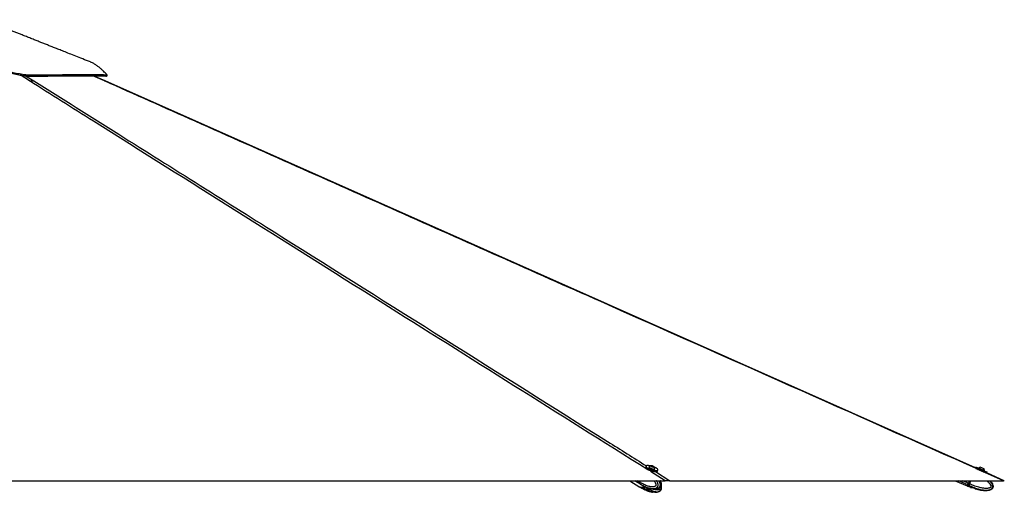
# Model space of a CAD drawing. Header units: millimetres. Extents: x 20 to 26059, y 28 to 17777.
# Tile 89 of 90: x 23058 to 26059, y 6734 to 8174. Entities that reach past the tile are written whole.
import ezdxf

# ---------------------------------------------------------------- set-up
doc = ezdxf.new("R2010")
doc.units = ezdxf.units.MM
doc.header["$LTSCALE"] = 2

msp = doc.modelspace()

# ---------------------------------------------------------------- linework, layer by layer
at = {"color": 8, "linetype": 'Continuous', "lineweight": 25}
for p, q in [((23088.48, 7987.57), (23059.83, 8005.69)), ((23076.46, 8003.41), (23101.7, 7987.57)), ((23316.94, 7987.57), (23281.18, 8003.5)), ((25025.24, 6769.07), (24980.61, 6797.14)), ((24989.8, 6796.11), (24990.22, 6797.46)), ((24995.86, 6796.98), (25040.26, 6769.07)), ((26057.21, 6769.07), (25991.22, 6798.4)), ((24946.64, 6761.34), (24934.18, 6769.07)), ((24946.22, 6765.85), (24941.04, 6769.07)), ((24946.77, 6765.51), (24947.88, 6769.07)), ((25947.86, 6756.64), (25919.63, 6769.07)), ((25949.84, 6761.16), (25931.86, 6769.07)), ((25948.94, 6759.11), (25949.1, 6759.04)), ((25949.94, 6761.39), (25950.13, 6761.31)), ((25953.6, 6769.07), (25950.07, 6761.05)), ((25950.62, 6760.81), (25954.25, 6769.07)), ((24960.11, 6744), (24959.94, 6743.47)), ((24963.98, 6741.53), (24964.72, 6743.86)), ((24967.68, 6742.67), (24966.9, 6740.11)), ((24972.33, 6738.31), (24973.3, 6741.46)), ((24975.68, 6741.7), (24974.66, 6738.31)), ((24976.57, 6740.13), (24976.76, 6740.75))]:
    msp.add_line(p, q, dxfattribs=at)
at = {"color": 7, "linetype": 'Continuous', "lineweight": 25}
for p, q in [((23318.61, 7987.6), (23282.9, 8003.49)), ((23323.71, 8001.98), (23325.38, 8005.66)), ((24967.31, 6813.18), (24966.31, 6809.98)), ((24983.76, 6813.89), (24986.38, 6813.78)), ((24984.21, 6812.75), (24983.76, 6813.89)), ((24987.28, 6811.49), (24984.21, 6812.75)), ((24985.85, 6812.08), (24986.38, 6813.78)), ((24986.38, 6813.78), (24989.45, 6812.52)), ((24989.11, 6811.41), (24989.45, 6812.52)), ((24989.45, 6812.52), (24989.9, 6811.37)), ((24976.41, 6811.11), (24976.19, 6810.42)), ((24989.9, 6811.37), (24987.28, 6811.49)), ((24994.33, 6804.78), (24994.55, 6805.47)), ((25002.22, 6798.81), (25003.22, 6802.01)), ((25972.84, 6810.41), (25971.43, 6807.21)), ((25981.66, 6807.36), (25981.37, 6806.69)), ((25996.6, 6805.97), (25996.61, 6805.96)), ((25998.76, 6799.04), (25999.05, 6799.71)), ((25999.02, 6799.72), (25999.05, 6799.71)), ((26006.12, 6792.68), (26007.26, 6795.27)), ((26059.33, 6769.1), (26006.14, 6792.74)), ((22570.12, 6769.07), (25025.24, 6769.07)), ((24918.13, 6769.07), (24948.99, 6749.8)), ((24933.11, 6769.07), (24949.05, 6759.18)), ((24947.23, 6769.07), (24946.22, 6765.85)), ((24947.68, 6769.07), (24946.63, 6765.68)), ((24948.81, 6764.24), (24946.77, 6765.51)), ((24947.16, 6761.01), (24949.11, 6759.8)), ((24948.81, 6764.25), (24950.31, 6769.07)), ((24948.81, 6764.25), (24948.81, 6764.24)), ((24949.11, 6759.8), (24949.24, 6759.72)), ((24949.52, 6758.89), (24951.63, 6757.58)), ((24959.94, 6752.93), (24963.98, 6751.01)), ((25040.26, 6769.07), (26057.21, 6769.07)), ((25909.89, 6769.07), (25946.28, 6753.05)), ((25946.53, 6753.6), (25947.69, 6756.25)), ((25946.83, 6752.81), (25949.94, 6751.44)), ((25947.69, 6756.25), (25947.69, 6756.25)), ((25948.6, 6756.32), (25951.35, 6755.11)), ((25953.32, 6769.07), (25949.84, 6761.15)), ((25953.32, 6769.07), (25949.84, 6761.16)), ((25953.54, 6769.07), (25950.13, 6761.31)), ((25953.5, 6759.54), (25950.62, 6760.81)), ((25951.35, 6755.11), (25951.51, 6755.02)), ((25953.5, 6759.55), (25957.69, 6769.07)), ((25953.5, 6759.55), (25953.5, 6759.54)), ((24949.47, 6749.5), (24951.58, 6748.18)), ((24954.71, 6748.11), (24956.91, 6746.74)), ((24961.27, 6744.14), (24956.91, 6746.74)), ((24960.41, 6744.03), (24959.02, 6743.89)), ((24959.94, 6743.47), (24963.98, 6741.53)), ((24962.75, 6744.04), (24968.71, 6743.91)), ((24964.5, 6744), (24966.08, 6743.01)), ((24966.08, 6743.01), (24974.51, 6741.21)), ((24966.9, 6749.59), (24968.03, 6749.21)), ((24966.9, 6740.11), (24972.33, 6738.31)), ((24971.94, 6743.49), (24975.97, 6741.55)), ((24974.51, 6741.21), (24975.4, 6741.83)), ((24976.57, 6740.13), (24974.66, 6738.31)), ((25008.51, 6746.37), (25008.85, 6746.56)), ((25956.12, 6748.85), (25949.94, 6751.44)), ((25956.56, 6748.75), (25959.79, 6748.63)), ((25956.56, 6748.74), (25959.79, 6748.61)), ((25962.72, 6748.22), (25968.43, 6746.29)), ((25962.72, 6748.19), (25968.43, 6746.25)), ((25970.92, 6744.87), (25973.41, 6743.05)), ((25970.92, 6744.84), (25973.41, 6743.04))]:
    msp.add_line(p, q, dxfattribs=at)
at = {"color": 7, "linetype": 'Continuous', "lineweight": 25, "flags": 128}
for points in [[(25971.79, 6808.01), (24095.67, 7642.03), (23318.6, 7987.58)], [(23323.42, 8002.15), (23324.24, 8004), (23325.07, 8005.84)], [(24981.23, 6814.15), (24978.4, 6814.68), (24975.28, 6815.05), (24972.54, 6815.14), (24970.3, 6814.94), (24968.63, 6814.45), (24967.6, 6813.71), (24967.24, 6812.72), (24967.58, 6811.54), (24968.6, 6810.21), (24970.26, 6808.78), (24972.5, 6807.3), (24975.22, 6805.84)], [(24989.62, 6810.73), (24990.78, 6810.82), (24991.35, 6811.18), (24991.22, 6811.76), (24990.43, 6812.47), (24989.09, 6813.21), (24987.4, 6813.86), (24985.63, 6814.33), (24984.04, 6814.53), (24982.88, 6814.45), (24982.31, 6814.09), (24982.44, 6813.51), (24983.23, 6812.8), (24984.57, 6812.06), (24986.26, 6811.4), (24988.03, 6810.94), (24989.62, 6810.73)], [(24966.31, 6809.98), (24966.25, 6809.52), (24966.59, 6808.34), (24967.6, 6807.01), (24969.26, 6805.58), (24971.5, 6804.1), (24974.23, 6802.63)], [(24974.23, 6802.63), (24977.34, 6801.23), (24980.72, 6799.96), (24984.23, 6798.85), (24987.75, 6797.96), (24991.13, 6797.31), (24994.25, 6796.94), (24996.99, 6796.85), (24999.23, 6797.05), (25000.9, 6797.53), (25001.93, 6798.28), (25002.22, 6798.81)], [(24975.22, 6805.84), (24978.34, 6804.44), (24981.71, 6803.16), (24985.23, 6802.06), (24988.75, 6801.16), (24992.13, 6800.52), (24995.25, 6800.14), (24997.98, 6800.05), (25000.23, 6800.26), (25001.9, 6800.74), (25002.93, 6801.49), (25003.28, 6802.47), (25002.94, 6803.65), (25001.93, 6804.98), (25000.27, 6806.41), (24998.03, 6807.89), (24995.3, 6809.36), (24992.31, 6810.71)], [(24976.19, 6810.42), (24976.17, 6810.05), (24976.61, 6809.18), (24977.7, 6808.18), (24979.35, 6807.14), (24981.44, 6806.14), (24983.81, 6805.24), (24986.29, 6804.52), (24988.7, 6804.02), (24990.84, 6803.8)], [(24976.63, 6811.46), (24976.61, 6811.45), (24976.38, 6810.75), (24976.83, 6809.87), (24977.92, 6808.88), (24979.57, 6807.84), (24981.66, 6806.83), (24984.03, 6805.94), (24986.51, 6805.21), (24988.91, 6804.72), (24991.06, 6804.49)], [(24990.84, 6803.8), (24992.58, 6803.85), (24993.77, 6804.18), (24994.33, 6804.77), (24994.33, 6804.78)], [(24991.06, 6804.49), (24992.8, 6804.55), (24993.99, 6804.88), (24994.55, 6805.46), (24994.57, 6805.88)], [(25972.84, 6810.41), (25972.86, 6810.41), (25973.33, 6810.21), (25974.44, 6809.72), (25976.16, 6808.98), (25978.41, 6807.99), (25981.1, 6806.81), (25984.14, 6805.47), (25987.41, 6804.04), (25990.78, 6802.56), (25994.12, 6801.09)], [(25972.9, 6806.58), (25973.04, 6806.52), (25974.75, 6805.77), (25977, 6804.79), (25979.69, 6803.61), (25982.73, 6802.27), (25986, 6800.83), (25989.37, 6799.35), (25992.71, 6797.88)], [(25981.66, 6807.36), (25981.67, 6807.36), (25982.12, 6807.16), (25983.19, 6806.7), (25984.78, 6806), (25986.79, 6805.12), (25989.06, 6804.13), (25991.42, 6803.08), (25993.71, 6802.08), (25995.75, 6801.18), (25997.39, 6800.45), (25998.51, 6799.95), (25999.02, 6799.72)], [(25987.92, 6809.79), (25988.13, 6809.7), (25988.95, 6809.34), (25990.28, 6808.76), (25991.91, 6808.04), (25993.6, 6807.3), (25995.08, 6806.64), (25996.13, 6806.18), (25996.6, 6805.97)], [(25992.71, 6797.88), (25995.89, 6796.48), (25998.8, 6795.2), (26001.31, 6794.08), (26003.34, 6793.19), (26004.69, 6792.58)], [(25994.12, 6801.09), (25997.3, 6799.68), (26000.21, 6798.4), (26002.72, 6797.29), (26004.75, 6796.39), (26006.21, 6795.74), (26007.05, 6795.36), (26007.26, 6795.27)], [(24946.63, 6765.68), (24946.62, 6765.67), (24946.63, 6765.64), (24946.66, 6765.6), (24946.71, 6765.55), (24946.77, 6765.51)], [(24946.64, 6761.34), (24948.18, 6759.8), (24949.29, 6759.04)], [(25949.84, 6761.16), (25949.55, 6760.5), (25949.26, 6759.85), (25948.99, 6759.22), (25948.72, 6758.61), (25948.47, 6758.05), (25948.24, 6757.52), (25948.04, 6757.05), (25947.86, 6756.64)], [(25949.84, 6761.15), (25949.69, 6760.82), (25949.55, 6760.5), (25949.41, 6760.18), (25949.28, 6759.88), (25949.15, 6759.59), (25949.04, 6759.33), (25948.94, 6759.1), (25948.85, 6758.89)], [(25951.51, 6755.02), (25951.15, 6754.21), (25950.84, 6753.49), (25950.57, 6752.87), (25950.35, 6752.36), (25950.17, 6751.96), (25950.05, 6751.67), (25949.97, 6751.5), (25949.94, 6751.44)], [(26015.99, 6769.07), (26017.16, 6767.77), (26019.01, 6765.51), (26020.73, 6763.14), (26023, 6759.28), (26023.63, 6757.92), (26024.39, 6755.86), (26024.92, 6753.7), (26025.07, 6752.61), (26025.1, 6750.38), (26024.94, 6749.24), (26024.5, 6747.66), (26023.78, 6746.14), (26022.84, 6744.79), (26021.68, 6743.58), (26020.74, 6742.82), (26018.66, 6741.51), (26017.53, 6740.97), (26015.54, 6740.2), (26013.46, 6739.6), (26011.31, 6739.14), (26009.13, 6738.8), (26006.2, 6738.53), (26003.24, 6738.41), (26000.27, 6738.44), (25997.28, 6738.59), (25994.25, 6738.85), (25991.23, 6739.21), (25988.21, 6739.66), (25985.2, 6740.19), (25979.48, 6741.41), (25973.81, 6742.87), (25973.81, 6742.87)], [(24963.16, 6751.23), (24961.73, 6750.4), (24959.21, 6749.28), (24956.72, 6748.59), (24954.32, 6748.35), (24952.06, 6748.58), (24950, 6749.26), (24948.99, 6749.8)]]:
    msp.add_lwpolyline(points, dxfattribs=at)
at = {"color": 7, "linetype": 'Continuous', "lineweight": 25}
for centre, radius, start, end in [((24984.12, 6803.92), 10.63, 93.85383, 134.82812), ((24984.12, 6803.92), 10.63, 10.61817, 51.59245), ((25988.43, 6799.17), 10.63, 92.78541, 129.58306), ((25988.43, 6799.17), 10.63, 2.9064, 39.70404), ((24950.84, 6764), 4.97, 158.15089, 212.37525), ((26311.89, 6595.37), 398.16, 156.10629, 156.67084), ((25948.78, 6756.85), 0.56, 163.09716, 250.67928), ((25915.53, 6681.46), 86.76, 66.14802, 66.54387), ((24971.02, 6751.15), 7.97, 245.05021, 279.75067), ((24969.23, 6736.31), 5.81, 66.68594, 89.09139)]:
    msp.add_arc(centre, radius, start, end, dxfattribs=at)
at = {"color": 8, "linetype": 'Continuous', "lineweight": 25}
for centre, radius, start, end in [((24956.62, 6765.57), 9.42, 218.39313, 238.03184), ((24956.72, 6756.59), 9.86, 238.55735, 271.0531), ((24956.16, 6764.11), 17.39, 272.45511, 304.95881)]:
    msp.add_arc(centre, radius, start, end, dxfattribs=at)
at = {"color": 7, "linetype": 'Continuous', "lineweight": 25}
for centre, major_axis, ratio, start_param, end_param in [((25988.64, 6799.64), (8.7, -3.83), 0.0156602, 4.1686947, 5.3047917), ((24950.96, 6765.54), (3.13, 5.12), 0.6368561, 1.9467903, 2.909341), ((24960.9, 6777.42), (11.32, 18.57), 0.6359589, 2.9089748, 3.1364623), ((25955.05, 6772.96), (8.52, 19.36), 0.0166651, 3.1428929, 3.7516336), ((25955.59, 6772.71), (8.76, 19.91), 0.0161836, 3.143388, 3.7516335), ((25955.05, 6772.96), (7.35, 16.7), 0.0166651, 3.143388, 3.7346112), ((25949.98, 6761.08), (2.18, 4.94), 0.0166651, 3.7516336, 4.7141843), ((25950.53, 6760.84), (2.42, 5.49), 0.0149196, 3.7516335, 4.7141842), ((25950.08, 6761.32), (1.21, 2.75), 0.0166651, 3.7346112, 4.7141843), ((24960.9, 6768.01), (11.37, 18.54), 0.6343786, 3.1161905, 3.5215534)]:
    msp.add_ellipse(centre, major_axis=major_axis, ratio=ratio, start_param=start_param, end_param=end_param, dxfattribs=at)
at = {"color": 8, "linetype": 'Continuous', "lineweight": 25}
msp.add_ellipse((24960.9, 6768.01), major_axis=(11.68, 18.35), ratio=0.6583803, start_param=3.5323726, end_param=4.0925421, dxfattribs=at)
at = {"color": 7, "linetype": 'Continuous', "lineweight": 25}
for points, knots in [([(23274.05, 8045.38), (23266.22, 8048.46), (23251.26, 8054.37), (23229.87, 8062.81), (23210.58, 8070.43), (23193.38, 8077.22), (23178.15, 8083.24), (23164.49, 8088.65), (23151.98, 8093.6), (23140.22, 8098.25), (23128.95, 8102.72), (23117.49, 8107.26), (23105.32, 8112.09), (23092.29, 8117.26), (23078.97, 8122.55), (23066.54, 8127.49), (23055.09, 8132.05), (23044.29, 8136.36), (23033.24, 8140.76), (23022.36, 8145.11), (23012.21, 8149.17), (23002.65, 8153), (22994.45, 8156.29), (22987.22, 8159.2), (22981.32, 8161.57), (22975.69, 8163.84), (22969.99, 8166.14), (22963.65, 8168.7), (22956.86, 8171.46), (22952.15, 8173.37), (22949.91, 8174.28)], [0, 0, 0, 0, 0.07167284, 0.13695531, 0.19584685, 0.2483468, 0.29445466, 0.33548931, 0.37371834, 0.40918072, 0.44336409, 0.4771803, 0.51445413, 0.55521699, 0.59702755, 0.63703459, 0.66988978, 0.70279674, 0.73711153, 0.77236121, 0.80389051, 0.83150444, 0.86142278, 0.88094762, 0.89967926, 0.91755645, 0.93486223, 0.95502735, 0.97862298, 1, 1, 1, 1]), ([(21793.72, 8005.73), (21793.77, 8005.77), (21793.89, 8005.85), (21796.14, 8007.14), (21800.49, 8009.48), (21806.56, 8012.59), (21813.96, 8016.17), (21822.43, 8020.01), (21832.33, 8024.14), (21843.53, 8028.3), (21855.8, 8032.09), (21868.1, 8034.91), (21880.02, 8036.38), (21890.86, 8036.1), (21900.91, 8034.47), (21910.48, 8031.85), (21920.07, 8028.45), (21929.98, 8024.53), (21940.54, 8020.35), (21952.05, 8016.16), (21964.87, 8012.25), (21978.79, 8009.06), (21993.85, 8006.82), (22009.89, 8005.64), (22027.46, 8005.62), (22046.22, 8007.38), (22065.98, 8010.52), (22086.61, 8014.72), (22107.94, 8019.62), (22129.87, 8024.89), (22153.82, 8030.56), (22179.86, 8036.28), (22208.02, 8041.41), (22236.69, 8045.07), (22265.64, 8046.64), (22294.98, 8045.66), (22324.63, 8042.6), (22354.67, 8037.84), (22384.8, 8031.98), (22412.99, 8026.01), (22439.29, 8020.48), (22463.67, 8015.67), (22488.35, 8011.45), (22511.32, 8008.38), (22532.41, 8006.48), (22551.5, 8005.6), (22570.56, 8005.65), (22591.63, 8006.93), (22614.57, 8009.67), (22639.18, 8013.91), (22663.34, 8019.01), (22687.09, 8024.58), (22710.51, 8030.29), (22735.24, 8036.19), (22761.34, 8041.85), (22788.95, 8046.67), (22816.62, 8049.81), (22844.32, 8050.78), (22871.77, 8049.24), (22898.48, 8045.82), (22924.18, 8041.13), (22948.79, 8035.7), (22972.39, 8029.93), (22995.06, 8024.13), (23016.86, 8018.62), (23037.79, 8013.7), (23057.8, 8009.67), (23076.78, 8006.82), (23097.3, 8005.36), (23118.67, 8006.04), (23141.67, 8006.21), (23163.51, 8006.49), (23184.28, 8006.69), (23203.96, 8006.88), (23222.48, 8007.02), (23240.65, 8007.12), (23258.06, 8007.18), (23274.34, 8007.19), (23288.56, 8007.13), (23300.66, 8007.02), (23310.53, 8006.83), (23316.79, 8006.63), (23320.57, 8006.42), (23322.77, 8006.26), (23324.31, 8006.06), (23325.16, 8005.87), (23325.35, 8005.55), (23324.03, 8006.88), (23321.12, 8009.98), (23316.57, 8014.63), (23310.86, 8020.17), (23304.19, 8026.14), (23296.75, 8032.18), (23288.68, 8037.85), (23281.04, 8042.44), (23276.05, 8044.42), (23274.01, 8045.23)], [0, 0, 0, 0, 0.00515129, 0.01426694, 0.02342695, 0.03263325, 0.04188259, 0.05117945, 0.06052267, 0.0717903, 0.0831217, 0.09451935, 0.10598383, 0.11748418, 0.1282607, 0.13903688, 0.14981, 0.1605785, 0.17133895, 0.18209099, 0.19283048, 0.20355355, 0.21306976, 0.22256967, 0.23195466, 0.24128987, 0.25070277, 0.26019324, 0.26975441, 0.27938979, 0.28909549, 0.30082928, 0.31265587, 0.32457818, 0.3365892, 0.34857738, 0.36111485, 0.37367377, 0.38624199, 0.39880086, 0.408648, 0.41846739, 0.42824606, 0.43797284, 0.44530297, 0.45259573, 0.45984463, 0.46708174, 0.47676181, 0.4864736, 0.49620687, 0.50594714, 0.51568711, 0.52541616, 0.53706277, 0.54866668, 0.56022149, 0.57171635, 0.58304014, 0.59410273, 0.6047954, 0.61513395, 0.62517576, 0.63496406, 0.64454077, 0.65392921, 0.66315895, 0.67225495, 0.68124352, 0.69440147, 0.70771082, 0.72108533, 0.73459076, 0.74829942, 0.76223968, 0.77622961, 0.7925844, 0.80898201, 0.8254287, 0.84193212, 0.85849729, 0.87513105, 0.88347758, 0.89184415, 0.90023174, 0.90864342, 0.91689701, 0.92494171, 0.93460007, 0.94425135, 0.95391825, 0.96361972, 0.97337689, 0.98320906, 0.99313713, 1, 1, 1, 1]), ([(21795.46, 8002.15), (21795.48, 8002.16), (21795.51, 8002.19), (21797.58, 8003.38), (21800.87, 8005.16), (21805.9, 8007.78), (21812.97, 8011.29), (21823.16, 8015.99), (21834.56, 8020.74), (21846.34, 8025.04), (21858.01, 8028.57), (21869.03, 8031.08), (21879.52, 8032.5), (21889.21, 8032.61), (21898.39, 8031.55), (21907.47, 8029.47), (21916.67, 8026.52), (21926.15, 8022.91), (21935.86, 8019.01), (21946.02, 8015.08), (21956.68, 8011.4), (21968.16, 8008.09), (21980.38, 8005.38), (21993.8, 8003.34), (22008.48, 8002.14), (22024.74, 8001.86), (22043.01, 8003.18), (22063.15, 8006.11), (22084.81, 8010.39), (22107.04, 8015.44), (22129.5, 8020.83), (22151.74, 8026.12), (22173.65, 8031), (22195.3, 8035.28), (22217.19, 8038.83), (22239.25, 8041.38), (22261.45, 8042.68), (22283.66, 8042.46), (22305.92, 8040.94), (22328.19, 8038.32), (22350.53, 8034.82), (22372.96, 8030.65), (22395.55, 8026.03), (22418.26, 8021.2), (22440.83, 8016.48), (22463.28, 8012.08), (22485.15, 8008.31), (22506.79, 8005.27), (22528.55, 8003.07), (22551.01, 8001.89), (22574.1, 8002.05), (22597.25, 8003.82), (22622.04, 8007.14), (22648.25, 8012), (22675.71, 8018.14), (22702.79, 8024.7), (22729.58, 8031.19), (22756.3, 8037.13), (22783.11, 8042.08), (22810.17, 8045.56), (22837.45, 8047.07), (22864.95, 8046.06), (22892.41, 8042.92), (22919.74, 8038.15), (22946.31, 8032.34), (22971.65, 8026.13), (22995.75, 8019.96), (23017.67, 8014.45), (23037.8, 8009.79), (23055.16, 8006.31), (23070.96, 8003.85), (23086.37, 8002.23), (23101.87, 8002.01), (23118.7, 8002.34), (23135.96, 8002.52), (23153.37, 8002.74), (23169.9, 8002.91), (23185.55, 8003.07), (23200.14, 8003.2), (23213.75, 8003.31), (23226.36, 8003.4), (23234.14, 8003.44), (23237.98, 8003.46)], [0, 0, 0, 0, 0.0068891, 0.0174327, 0.0280578, 0.0355238, 0.0502031, 0.0648892, 0.0797078, 0.0945277, 0.1079499, 0.1213839, 0.1340634, 0.1467763, 0.159581, 0.1724073, 0.1861159, 0.199833, 0.2131752, 0.225895, 0.2386328, 0.2503707, 0.2621493, 0.2734001, 0.2847288, 0.2961501, 0.3076822, 0.3206342, 0.3336787, 0.3464847, 0.3593211, 0.3719647, 0.3837542, 0.3955522, 0.4073617, 0.4191911, 0.4310291, 0.4429315, 0.4548706, 0.4668909, 0.4789286, 0.4910322, 0.5031443, 0.5152868, 0.5273082, 0.5387785, 0.5502735, 0.5608771, 0.5715233, 0.5827708, 0.5941132, 0.6055648, 0.6171171, 0.6314379, 0.6458478, 0.6602971, 0.6747992, 0.6893147, 0.7038804, 0.71848, 0.7331534, 0.7476881, 0.7623067, 0.776974, 0.7916708, 0.8055503, 0.8187919, 0.8320532, 0.8429589, 0.853901, 0.8631385, 0.8721956, 0.8835108, 0.8948767, 0.9084145, 0.9219719, 0.9354926, 0.9488123, 0.9621482, 0.9748772, 0.9876194, 1, 1, 1, 1]), ([(23088.48, 7987.57), (23089.83, 7987.57), (23092.56, 7987.57), (23096.19, 7987.57), (23099.38, 7987.57), (23100.92, 7987.57), (23101.7, 7987.57)], [0, 0, 0, 0, 0.2383559, 0.4834234, 0.7373532, 1, 1, 1, 1]), ([(23237.98, 8003.46), (23243.81, 8003.48), (23255.48, 8003.53), (23270.75, 8003.54), (23284.37, 8003.5), (23296.11, 8003.4), (23304.67, 8003.27), (23310.75, 8003.12), (23314.99, 8002.98), (23318.44, 8002.81), (23320.99, 8002.62), (23322.72, 8002.42), (23323.19, 8002.27), (23323.41, 8002.19)], [0, 0, 0, 0, 0.1153363, 0.2308137, 0.3465665, 0.4628835, 0.5794934, 0.6512664, 0.723039, 0.7951219, 0.8672041, 0.9356836, 1, 1, 1, 1]), ([(24948.81, 6764.24), (24948.72, 6763.94), (24948.55, 6763.33), (24948.43, 6762.44), (24948.44, 6761.6), (24948.57, 6760.89), (24948.79, 6760.3), (24948.98, 6759.97), (24949.1, 6759.82), (24949.11, 6759.8)], [0, 0, 0, 0, 0.17271171, 0.35043413, 0.52314502, 0.70085965, 0.84207208, 0.98597111, 1, 1, 1, 1]), ([(24951.63, 6757.58), (24953.95, 6756.15), (24956.37, 6754.66), (24958.89, 6753.42), (24959, 6753.36)], [0, 0, 0, 0, 0.9567915, 1, 1, 1, 1]), ([(24959.02, 6753.34), (24959, 6753.36), (24958.94, 6753.38), (24958.97, 6753.38), (24959.09, 6753.33), (24959.29, 6753.24), (24959.57, 6753.11), (24959.82, 6752.99), (24959.94, 6752.93)], [0, 0, 0, 0, 0.1670415, 0.338809, 0.5058933, 0.6782451, 0.8365005, 1, 1, 1, 1]), ([(25008.88, 6746.53), (25009.54, 6746.92), (25010.71, 6747.63), (25012.15, 6748.99), (25013.34, 6750.51), (25014.19, 6752.32), (25014.7, 6754.38), (25014.85, 6756.66), (25014.65, 6759.09), (25014.11, 6761.49), (25013.22, 6764.36), (25012.25, 6766.93), (25011.36, 6768.59), (25011.1, 6769.07)], [0, 0, 0, 0, 0.0974292, 0.1708622, 0.2429725, 0.3182364, 0.3982867, 0.4827407, 0.5747597, 0.672105, 0.76443, 0.9315817, 1, 1, 1, 1]), ([(25008.93, 6737), (25009.57, 6737.38), (25010.72, 6738.06), (25012.14, 6739.41), (25013.33, 6740.93), (25014.18, 6742.73), (25014.7, 6744.79), (25014.85, 6747.07), (25014.64, 6749.49), (25014.3, 6751.19), (25014.04, 6752.05), (25014.02, 6752.11)], [0, 0, 0, 0, 0.1391349, 0.2475917, 0.3540855, 0.4653033, 0.5835009, 0.708229, 0.8441828, 0.988186, 1, 1, 1, 1]), ([(25040.26, 6769.07), (25039.21, 6769.07), (25037.79, 6769.07), (25034.71, 6769.07), (25031.74, 6769.07), (25028.32, 6769.07), (25026.07, 6769.07), (25025.24, 6769.07)], [0, 0, 0, 0, 0.3261716, 0.4447638, 0.6602889, 0.8759385, 1, 1, 1, 1]), ([(25946.53, 6753.6), (25946.5, 6753.53), (25946.46, 6753.41), (25946.48, 6753.2), (25946.57, 6753.01), (25946.69, 6752.88), (25946.79, 6752.83), (25946.83, 6752.81)], [0, 0, 0, 0, 0.2146538, 0.4293071, 0.6439758, 0.8586748, 1, 1, 1, 1]), ([(25953.5, 6759.54), (25953.36, 6759.24), (25953.07, 6758.63), (25952.65, 6757.75), (25952.25, 6756.91), (25951.9, 6756.2), (25951.6, 6755.61), (25951.44, 6755.28), (25951.36, 6755.12), (25951.35, 6755.11)], [0, 0, 0, 0, 0.1727117, 0.3504341, 0.523145, 0.7008597, 0.8420721, 0.9859711, 1, 1, 1, 1]), ([(26059.31, 6769.07), (26059.3, 6769.07), (26059.27, 6769.07), (26058.42, 6769.07), (26057.53, 6769.07), (26057.21, 6769.07)], [0, 0, 0, 0, 0.31408991, 0.75195968, 1, 1, 1, 1]), ([(24951.58, 6748.19), (24953.89, 6746.75), (24956.33, 6745.25), (24958.86, 6743.99), (24958.98, 6743.92)], [0, 0, 0, 0, 0.9516737, 1, 1, 1, 1]), ([(24959.94, 6743.47), (24959.83, 6743.53), (24959.6, 6743.64), (24959.33, 6743.77), (24959.13, 6743.86), (24959, 6743.91), (24958.95, 6743.93), (24958.96, 6743.93), (24958.96, 6743.92)], [0, 0, 0, 0, 0.1899894, 0.3857739, 0.575679, 0.770592, 0.970367, 1, 1, 1, 1]), ([(24960.41, 6744.03), (24960.54, 6744.07), (24960.74, 6744.13), (24961.13, 6744.14), (24961.27, 6744.14)], [0, 0, 0, 0, 0.6351848, 1, 1, 1, 1]), ([(24961.27, 6744.14), (24961.55, 6744.14), (24962, 6744.13), (24962.55, 6744.06), (24962.75, 6744.04)], [0, 0, 0, 0, 0.6350635, 1, 1, 1, 1]), ([(24963.46, 6744.36), (24963.42, 6744.24), (24963.33, 6744.02), (24963.11, 6743.78), (24962.84, 6743.66), (24962.56, 6743.66), (24962.35, 6743.77), (24962.18, 6743.92), (24962.11, 6744.03), (24962.06, 6744.11)], [0, 0, 0, 0, 0.1606612, 0.3212783, 0.4813996, 0.6449995, 0.8131532, 0.8753926, 1, 1, 1, 1]), ([(24963.98, 6751.01), (24964.23, 6750.89), (24964.74, 6750.66), (24965.67, 6750.19), (24966.4, 6749.83), (24966.8, 6749.64), (24966.9, 6749.59)], [0, 0, 0, 0, 0.2990505, 0.5979905, 0.9014906, 1, 1, 1, 1]), ([(24966.9, 6740.11), (24966.57, 6740.27), (24965.92, 6740.58), (24964.93, 6741.08), (24964.3, 6741.38), (24964.02, 6741.51), (24963.98, 6741.53)], [0, 0, 0, 0, 0.320917, 0.6423854, 0.9503785, 1, 1, 1, 1]), ([(24967.89, 6739.7), (24968.19, 6739.56), (24969.49, 6738.99), (24971.28, 6738.31), (24973.53, 6737.5), (24975.84, 6736.72), (24979.88, 6735.55), (24983.87, 6734.48), (24986.87, 6734.26), (24987.56, 6734.2)], [0, 0, 0, 0, 0.04953021, 0.21257772, 0.2876212, 0.4020617, 0.56770894, 0.90020154, 1, 1, 1, 1]), ([(24968, 6749.12), (24968.29, 6749), (24969.57, 6748.44), (24971.35, 6747.78), (24973.6, 6746.97), (24975.89, 6746.21), (24979.87, 6745.05), (24985.84, 6743.65), (24990.89, 6743.35), (24993.67, 6743.18)], [0, 0, 0, 0, 0.0364274, 0.1629602, 0.2211189, 0.3090768, 0.4359062, 0.6900682, 1, 1, 1, 1]), ([(24968.71, 6743.91), (24968.9, 6743.93), (24969.3, 6743.95), (24969.9, 6743.95), (24970.49, 6743.9), (24971.04, 6743.81), (24971.54, 6743.68), (24971.8, 6743.56), (24971.94, 6743.49)], [0, 0, 0, 0, 0.16704147, 0.33880895, 0.50589325, 0.6782451, 0.83650049, 1, 1, 1, 1]), ([(24968.83, 6748.77), (24969.4, 6748.33), (24971.22, 6746.93), (24974.81, 6744.52), (24979.64, 6741.62), (24984.55, 6739.21), (24989.04, 6737.44), (24992.69, 6736.32), (24996.02, 6735.6), (24999.09, 6735.21), (25002.27, 6735.17), (25004.93, 6735.51), (25006.95, 6736.11), (25008.08, 6736.53), (25008.72, 6736.92), (25008.9, 6737.03)], [0, 0, 0, 0, 0.0464097, 0.1481936, 0.2854021, 0.4230781, 0.5215924, 0.6203927, 0.6917555, 0.7633416, 0.8406475, 0.91867, 0.9522151, 0.9859498, 1, 1, 1, 1]), ([(24971.53, 6741.64), (24971.48, 6741.53), (24971.39, 6741.3), (24971.11, 6741.02), (24970.77, 6740.84), (24970.38, 6740.77), (24970.08, 6740.81), (24969.8, 6740.91), (24969.55, 6741.08), (24969.34, 6741.38), (24969.25, 6741.75), (24969.3, 6741.99), (24969.32, 6742.12)], [0, 0, 0, 0, 0.10436807, 0.20870746, 0.31272482, 0.41900188, 0.52823721, 0.56866895, 0.67758647, 0.7865951, 0.89323352, 1, 1, 1, 1]), ([(24973.78, 6738.13), (24973.5, 6738.15), (24973.05, 6738.17), (24972.52, 6738.27), (24972.33, 6738.31)], [0, 0, 0, 0, 0.64357563, 1, 1, 1, 1]), ([(24974.66, 6738.31), (24974.52, 6738.25), (24974.31, 6738.15), (24973.92, 6738.14), (24973.78, 6738.13)], [0, 0, 0, 0, 0.64357607, 1, 1, 1, 1]), ([(24975.96, 6741.56), (24975.94, 6741.41), (24975.89, 6741.18), (24975.96, 6740.96), (24975.98, 6740.88)], [0, 0, 0, 0, 0.6328507, 1, 1, 1, 1]), ([(24975.97, 6741.55), (24976.18, 6741.44), (24976.6, 6741.2), (24976.82, 6740.73), (24976.75, 6740.37), (24976.61, 6740.18), (24976.57, 6740.13)], [0, 0, 0, 0, 0.2990505, 0.5979905, 0.9014906, 1, 1, 1, 1]), ([(24976.41, 6741.26), (24976.39, 6741.22), (24976.31, 6741.07), (24976.19, 6740.9), (24976.09, 6740.81), (24976.01, 6740.79), (24975.97, 6740.81), (24975.97, 6740.88), (24975.97, 6740.89)], [0, 0, 0, 0, 0.10594427, 0.35100709, 0.60289134, 0.69612232, 0.94727373, 1, 1, 1, 1]), ([(24993.89, 6733.63), (24996.33, 6733.75), (25000.39, 6733.95), (25005.42, 6735.24), (25007.77, 6736.49), (25008.55, 6736.91)], [0, 0, 0, 0, 0.4984568, 0.8328901, 1, 1, 1, 1]), ([(24999.15, 6743.67), (24999.83, 6743.72), (25002.16, 6743.87), (25005.38, 6744.8), (25007.72, 6746.04), (25008.48, 6746.44)], [0, 0, 0, 0, 0.2181693, 0.7459687, 1, 1, 1, 1]), ([(25956.12, 6748.85), (25956.15, 6748.85), (25956.2, 6748.84), (25956.46, 6748.77), (25956.56, 6748.75)], [0, 0, 0, 0, 0.63506351, 1, 1, 1, 1]), ([(25956.56, 6748.74), (25956.4, 6748.78), (25956.16, 6748.84), (25956.13, 6748.85), (25956.12, 6748.85)], [0, 0, 0, 0, 0.6351848, 1, 1, 1, 1]), ([(25959.79, 6748.63), (25959.91, 6748.65), (25960.15, 6748.67), (25960.59, 6748.67), (25961.09, 6748.62), (25961.63, 6748.53), (25962.18, 6748.4), (25962.54, 6748.28), (25962.72, 6748.22)], [0, 0, 0, 0, 0.1670415, 0.338809, 0.5058933, 0.6782451, 0.8365005, 1, 1, 1, 1]), ([(25962.72, 6748.19), (25962.55, 6748.24), (25962.21, 6748.36), (25961.7, 6748.48), (25961.21, 6748.57), (25960.74, 6748.63), (25960.31, 6748.64), (25959.99, 6748.63), (25959.84, 6748.61), (25959.79, 6748.61)], [0, 0, 0, 0, 0.1503438, 0.3052734, 0.4555505, 0.6097905, 0.7678779, 0.9300431, 1, 1, 1, 1]), ([(25968.43, 6746.29), (25968.76, 6746.17), (25969.41, 6745.93), (25970.23, 6745.47), (25970.69, 6745.1), (25970.87, 6744.91), (25970.92, 6744.87)], [0, 0, 0, 0, 0.2990505, 0.5979905, 0.9014906, 1, 1, 1, 1]), ([(25970.92, 6744.84), (25970.75, 6745), (25970.43, 6745.31), (25969.59, 6745.8), (25968.88, 6746.11), (25968.49, 6746.23), (25968.43, 6746.25)], [0, 0, 0, 0, 0.32091697, 0.64238538, 0.95037848, 1, 1, 1, 1]), ([(25973.41, 6743.05), (25973.55, 6742.98), (25973.78, 6742.88), (25973.8, 6742.87), (25973.81, 6742.87)], [0, 0, 0, 0, 0.6435761, 1, 1, 1, 1]), ([(25973.81, 6742.87), (25973.78, 6742.88), (25973.73, 6742.9), (25973.49, 6743), (25973.41, 6743.04)], [0, 0, 0, 0, 0.6435756, 1, 1, 1, 1])]:
    msp.add_open_spline(points, degree=3, knots=knots, dxfattribs=at)
at = {"color": 8, "linetype": 'Continuous', "lineweight": 25}
for points, knots in [([(24972.8, 6802.05), (24700.86, 6973.03), (24283.27, 7235.58), (23720.2, 7589.76), (23363.92, 7813.92), (23153.51, 7946.57), (23088.48, 7987.57)], [0, 0, 0, 0, 0.4327787, 0.6645559, 0.8963331, 1, 1, 1, 1]), ([(23101.7, 7987.57), (23187.95, 7933.37), (23439.94, 7775.03), (24022.76, 7408.67), (24558.72, 7071.77), (24929.11, 6838.94), (24968.45, 6814.21)], [0, 0, 0, 0, 0.1384854, 0.4045722, 0.9367484, 1, 1, 1, 1]), ([(25982.54, 6802.26), (25598.08, 6973.17), (25007.62, 7235.66), (24211.2, 7589.76), (23707.12, 7813.92), (23409.05, 7946.57), (23316.94, 7987.57)], [0, 0, 0, 0, 0.4326742, 0.6644941, 0.8963139, 1, 1, 1, 1]), ([(23316.94, 7987.57), (23317.37, 7987.57), (23318.26, 7987.57), (23318.75, 7987.57), (23318.61, 7987.57), (23318.6, 7987.57)], [0, 0, 0, 0, 0.4766643, 0.9667505, 1, 1, 1, 1]), ([(24991.59, 6769.07), (24992.05, 6768.43), (24992.97, 6767.15), (24994.27, 6765.08), (24995.49, 6762.88), (24996.44, 6760.79), (24997.11, 6758.85), (24997.44, 6757.43), (24997.57, 6756.27), (24997.58, 6755.52), (24997.49, 6754.87), (24997.35, 6754.38), (24997.12, 6753.89), (24996.81, 6753.43), (24996.21, 6752.77), (24995.31, 6752.08), (24994.1, 6751.46), (24992.86, 6750.99), (24990.95, 6750.49), (24988.33, 6750.17), (24985.07, 6750.18), (24981.85, 6750.5), (24978.25, 6751.12), (24974.25, 6752.12), (24969.26, 6753.74), (24963.74, 6755.97), (24958.22, 6758.67), (24953.24, 6761.44), (24950.29, 6763.31), (24948.81, 6764.25)], [0, 0, 0, 0, 0.0305458, 0.0620033, 0.0938902, 0.1260443, 0.1469037, 0.1681085, 0.1778513, 0.1877839, 0.1942603, 0.2009565, 0.2064621, 0.214627, 0.2229925, 0.2431296, 0.2638306, 0.2840128, 0.3043236, 0.3557305, 0.4077186, 0.4575873, 0.5076284, 0.5780628, 0.6487171, 0.7480306, 0.8476955, 0.9237886, 1, 1, 1, 1]), ([(24949.24, 6759.72), (24949.24, 6759.72), (24950.72, 6758.74), (24953.73, 6756.85), (24958.85, 6753.95), (24964.61, 6751.09), (24970.43, 6748.69), (24975.72, 6746.94), (24980.01, 6745.84), (24983.89, 6745.13), (24987.45, 6744.76), (24991.11, 6744.73), (24994.13, 6745.09), (24996.41, 6745.68), (24998.07, 6746.29), (24999.77, 6747.19), (25001.2, 6748.32), (25002.26, 6749.54), (25002.96, 6750.63), (25003.53, 6751.88), (25003.95, 6753.27), (25004.18, 6754.86), (25004.21, 6756.52), (25004.02, 6758.47), (25003.53, 6760.69), (25002.34, 6764.14), (25000.98, 6766.99), (24999.73, 6768.8), (24999.54, 6769.07)], [0, 0, 0, 0, 0.00000126, 0.06835936, 0.13682213, 0.22911245, 0.32171726, 0.38798074, 0.45443664, 0.50243728, 0.55058814, 0.60258627, 0.65506646, 0.6776298, 0.70032072, 0.72745414, 0.75519982, 0.77105724, 0.78724688, 0.80113877, 0.81750953, 0.83445104, 0.85181815, 0.86961055, 0.8963526, 0.92368989, 0.98858974, 1, 1, 1, 1]), ([(25006.38, 6769.07), (25006.57, 6768.69), (25007.4, 6767.12), (25008.27, 6764.99), (25009.09, 6762.52), (25009.58, 6760.67), (25009.9, 6758.88), (25010.08, 6757.04), (25010.09, 6755.54), (25009.94, 6753.88), (25009.65, 6752.44), (25009.15, 6750.93), (25008.47, 6749.56), (25007.72, 6748.47), (25006.75, 6747.34), (25005.75, 6746.47), (25004.51, 6745.63), (25003.29, 6744.96), (25001.81, 6744.36), (25000.3, 6743.9), (24998.59, 6743.53), (24996.68, 6743.28), (24994.98, 6743.17), (24993.97, 6743.19), (24993.65, 6743.2)], [0, 0, 0, 0, 0.0319807, 0.134079, 0.1683859, 0.2186046, 0.2694371, 0.294534, 0.3455875, 0.3717004, 0.4091768, 0.4477454, 0.485222, 0.5236402, 0.5512233, 0.6073631, 0.6358838, 0.6848187, 0.7341437, 0.7843412, 0.8347287, 0.9020666, 0.9696269, 1, 1, 1, 1]), ([(25008.85, 6746.56), (25009.22, 6746.77), (25010.15, 6747.28), (25011.32, 6748.31), (25012.33, 6749.52), (25013.01, 6750.62), (25013.57, 6751.86), (25013.98, 6753.25), (25014.23, 6754.84), (25014.29, 6756.5), (25014.17, 6758.45), (25013.8, 6760.67), (25012.85, 6764.12), (25011.77, 6766.97), (25010.75, 6768.79), (25010.59, 6769.07)], [0, 0, 0, 0, 0.0638919, 0.1590838, 0.2134885, 0.2690331, 0.3166944, 0.3728604, 0.4309845, 0.4905688, 0.5516122, 0.6433608, 0.7371515, 0.9598146, 1, 1, 1, 1]), ([(25951.51, 6755.02), (25951.51, 6755.02), (25953.44, 6754.04), (25957.34, 6752.15), (25963.98, 6749.24), (25971.47, 6746.36), (25979.05, 6743.95), (25985.97, 6742.19), (25991.58, 6741.09), (25996.69, 6740.37), (26001.37, 6739.99), (26006.21, 6739.95), (26010.23, 6740.31), (26013.27, 6740.89), (26015.49, 6741.5), (26017.79, 6742.4), (26019.74, 6743.53), (26021.21, 6744.75), (26022.18, 6745.84), (26022.98, 6747.08), (26023.57, 6748.47), (26023.91, 6750.06), (26023.97, 6751.72), (26023.75, 6753.68), (26023.14, 6755.88), (26021.65, 6759.36), (26018.82, 6763.57), (26015.89, 6767.11), (26014.02, 6768.8), (26013.72, 6769.07)], [0, 0, 0, 0, 0.00000118, 0.0639988, 0.12809439, 0.21449762, 0.30119527, 0.36323187, 0.42544863, 0.47038735, 0.51546672, 0.56414795, 0.61328048, 0.63440453, 0.65564803, 0.68105064, 0.70702645, 0.72187234, 0.73702926, 0.75003501, 0.76536149, 0.78122233, 0.7974816, 0.81413904, 0.83917525, 0.86476873, 0.92552868, 0.9879925, 1, 1, 1, 1]), ([(26005.76, 6769.07), (26006.52, 6768.42), (26008.29, 6766.91), (26010.58, 6764.67), (26012.69, 6762.38), (26014.4, 6760.3), (26015.98, 6758.09), (26017.2, 6756), (26018.05, 6754.06), (26018.47, 6752.64), (26018.61, 6751.48), (26018.6, 6750.73), (26018.48, 6750.08), (26018.27, 6749.59), (26017.95, 6749.1), (26017.53, 6748.64), (26016.71, 6747.98), (26015.48, 6747.3), (26013.86, 6746.67), (26012.17, 6746.21), (26009.61, 6745.72), (26006.09, 6745.4), (26001.73, 6745.41), (25997.42, 6745.74), (25992.62, 6746.37), (25987.28, 6747.38), (25980.64, 6749), (25973.3, 6751.24), (25965.96, 6753.96), (25959.36, 6756.74), (25955.46, 6758.61), (25953.5, 6759.55)], [0, 0, 0, 0, 0.0324321, 0.0753041, 0.104285, 0.1333498, 0.1628113, 0.1925197, 0.2117924, 0.2313844, 0.2403861, 0.2495632, 0.255547, 0.2617338, 0.2668207, 0.2743646, 0.2820938, 0.3006992, 0.3198256, 0.3384726, 0.3572386, 0.4047353, 0.4527691, 0.4988446, 0.5450795, 0.6101564, 0.6754366, 0.767196, 0.8592802, 0.9295854, 1, 1, 1, 1]), ([(24993.9, 6733.65), (24993.43, 6733.65), (24992.25, 6733.65), (24990.37, 6733.81), (24988.24, 6734.07), (24986.1, 6734.44), (24983.96, 6734.9), (24981.19, 6735.6), (24977.78, 6736.62), (24975.11, 6737.63), (24973.78, 6738.13)], [0, 0, 0, 0, 0.0691098, 0.17246212, 0.27774753, 0.38314855, 0.48883996, 0.59460823, 0.79712137, 1, 1, 1, 1]), ([(25012.81, 6749.93), (25012.87, 6749.71), (25013.09, 6748.93), (25013.27, 6747.83), (25013.35, 6746.68), (25013.33, 6745.93), (25013.23, 6745.28), (25013.09, 6744.79), (25012.87, 6744.3), (25012.57, 6743.84), (25012.02, 6743.18), (25011.19, 6742.5), (25010.09, 6741.88), (25008.96, 6741.42), (25007.24, 6740.92), (25004.89, 6740.61), (25001.98, 6740.63), (24999.1, 6740.96), (24995.91, 6741.61), (24992.9, 6742.44), (24990.86, 6743.22), (24990.1, 6743.51)], [0, 0, 0, 0, 0.0180153, 0.0620816, 0.0823284, 0.1029695, 0.1164283, 0.1303437, 0.1417851, 0.1587529, 0.1761374, 0.2179848, 0.261004, 0.302945, 0.3451536, 0.4519835, 0.5600212, 0.6636545, 0.7676463, 0.9140176, 1, 1, 1, 1])]:
    msp.add_open_spline(points, degree=3, knots=knots, dxfattribs=at)

doc.saveas('drawing.dxf')
